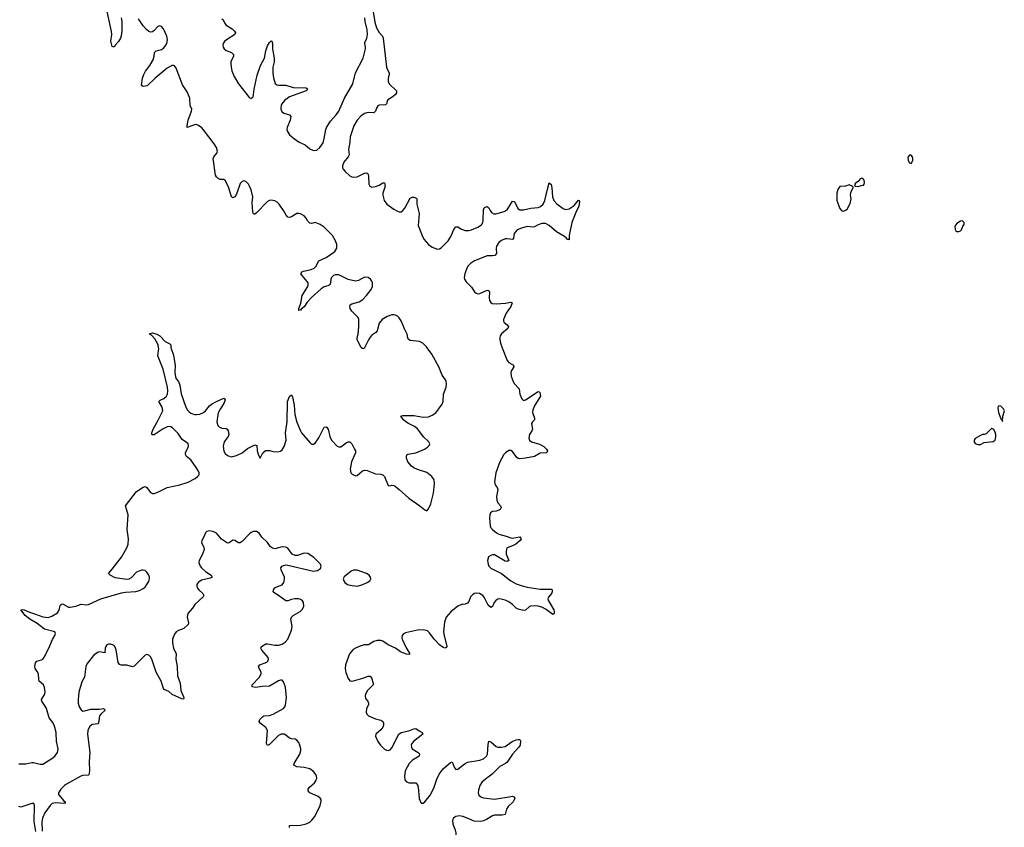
# Model space of a CAD drawing. Header units: inches. Extents: x 1682510 to 1839368, y 640758 to 791543.
# Tile 132 of 186: x 1815158 to 1825929, y 674751 to 683591. Entities that reach past the tile are written whole.
import ezdxf

# ---------------------------------------------------------------- set-up
doc = ezdxf.new("R2010")
doc.units = ezdxf.units.IN
doc.header["$MEASUREMENT"] = 0
for name, color, linetype in [('B8617', 7, 'Continuous'), ('B8618', 7, 'Continuous'), ('B8627', 7, 'Continuous'), ('B8628', 7, 'Continuous')]:
    doc.layers.add(name, color=color, linetype=linetype)

msp = doc.modelspace()

# ---------------------------------------------------------------- linework, layer by layer
at = {"layer": 'B8617', "color": 6, "elevation": 400}
for points in [[(1815150, 675445), (1815226, 675446), (1815290, 675461), (1815310, 675461), (1815382, 675442), (1815410, 675443), (1815510, 675504), (1815542, 675530), (1815572, 675570), (1815580, 675610), (1815560, 675690), (1815556, 675790), (1815538, 675858), (1815519, 675899), (1815480, 675950), (1815451, 676050), (1815430, 676089), (1815400, 676130), (1815398, 676150), (1815434, 676210), (1815436, 676230), (1815430, 676280), (1815417, 676310), (1815372, 676352), (1815366, 676370), (1815362, 676430), (1815350, 676458), (1815328, 676490), (1815324, 676510), (1815331, 676550), (1815345, 676570), (1815395, 676585), (1815410, 676593), (1815426, 676614), (1815476, 676710), (1815515, 676805), (1815543, 676850), (1815551, 676871), (1815543, 676890), (1815430, 676919), (1815350, 676983), (1815268, 677028), (1815218, 677070), (1815169, 677131), (1815186, 677134), (1815207, 677130), (1815265, 677105), (1815330, 677085), (1815410, 677053), (1815470, 677048), (1815510, 677061), (1815570, 677098), (1815590, 677128), (1815602, 677178), (1815610, 677190), (1815624, 677196), (1815635, 677195), (1815690, 677160), (1815710, 677159), (1815772, 677170), (1815830, 677192), (1815886, 677186), (1815909, 677189), (1816046, 677250), (1816270, 677316), (1816315, 677325), (1816430, 677333), (1816470, 677344), (1816510, 677363), (1816530, 677380), (1816550, 677407), (1816570, 677443), (1816579, 677470), (1816579, 677490), (1816572, 677512), (1816550, 677544), (1816530, 677561), (1816510, 677566), (1816490, 677564), (1816435, 677545), (1816378, 677482), (1816352, 677468), (1816330, 677462), (1816203, 677483), (1816146, 677510), (1816130, 677530), (1816170, 677577), (1816270, 677709), (1816330, 677810), (1816346, 677850), (1816348, 677908), (1816332, 678010), (1816343, 678170), (1816314, 678270), (1816435, 678425), (1816510, 678474), (1816530, 678481), (1816538, 678478), (1816550, 678470), (1816573, 678433), (1816590, 678415), (1816610, 678406), (1816630, 678406), (1816670, 678419), (1816770, 678470), (1816910, 678499), (1817002, 678530), (1817076, 678570), (1817103, 678590), (1817120, 678610), (1817122, 678630), (1817115, 678650), (1817090, 678689), (1817030, 678772), (1816982, 678810), (1816970, 678830), (1816972, 678850), (1817000, 678910), (1817005, 678930), (1816999, 678950), (1816984, 678964), (1816935, 678995), (1816890, 679061), (1816830, 679122), (1816810, 679135), (1816790, 679138), (1816770, 679134), (1816726, 679114), (1816630, 679048), (1816610, 679045), (1816602, 679050), (1816602, 679070), (1816617, 679110), (1816674, 679206), (1816723, 679310), (1816717, 679350), (1816680, 679410), (1816693, 679427), (1816735, 679445), (1816765, 679470), (1816774, 679490), (1816778, 679530), (1816773, 679570), (1816726, 679766), (1816670, 679910), (1816679, 679990), (1816677, 680000)], [(1816812, 680000), (1816813, 679990), (1816839, 679919), (1816853, 679850), (1816857, 679810), (1816856, 679730), (1816862, 679682), (1816870, 679660), (1816894, 679630), (1816911, 679590), (1816926, 679494), (1816970, 679360), (1816990, 679320), (1817010, 679297), (1817030, 679284), (1817070, 679269), (1817092, 679268), (1817130, 679274), (1817168, 679292), (1817190, 679309), (1817235, 679365), (1817256, 679384), (1817310, 679413), (1817390, 679447), (1817400, 679440), (1817404, 679430), (1817391, 679390), (1817350, 679327), (1817330, 679287), (1817316, 679190), (1817326, 679150), (1817343, 679130), (1817370, 679119), (1817415, 679115), (1817428, 679108), (1817437, 679090), (1817444, 679050), (1817440, 679030), (1817396, 678970), (1817382, 678922), (1817390, 678869), (1817404, 678844), (1817430, 678821), (1817470, 678807), (1817490, 678808), (1817530, 678819), (1817590, 678850), (1817650, 678897), (1817730, 678936), (1817752, 678930), (1817757, 678870), (1817770, 678825), (1817790, 678791), (1817818, 678850), (1817846, 678874), (1817890, 678876), (1817930, 678865), (1817978, 678862), (1818010, 678868), (1818030, 678884), (1818050, 678919), (1818071, 678990), (1818065, 679070), (1818082, 679190), (1818089, 679410), (1818110, 679465), (1818130, 679486), (1818142, 679462), (1818162, 679370), (1818169, 679270), (1818190, 679187), (1818228, 679090), (1818240, 679070), (1818330, 678961), (1818350, 678946), (1818370, 678944), (1818390, 678956), (1818430, 679015), (1818490, 679129), (1818510, 679136), (1818534, 679110), (1818550, 679030), (1818570, 678990), (1818630, 678923), (1818650, 678914), (1818670, 678916), (1818730, 678960), (1818750, 678969), (1818769, 678969), (1818790, 678947), (1818821, 678890), (1818830, 678870), (1818831, 678849), (1818787, 678753), (1818773, 678670), (1818780, 678630), (1818795, 678615), (1818830, 678598), (1818850, 678603), (1818908, 678652), (1818930, 678661), (1818958, 678658), (1819050, 678620), (1819110, 678618), (1819130, 678609), (1819150, 678590), (1819190, 678492), (1819210, 678488), (1819230, 678494), (1819250, 678493), (1819265, 678485), (1819310, 678449), (1819413, 678353), (1819534, 678270), (1819590, 678225), (1819610, 678216), (1819630, 678236), (1819654, 678290), (1819685, 678410), (1819696, 678510), (1819690, 678554), (1819667, 678590), (1819610, 678633), (1819510, 678667), (1819470, 678686), (1819444, 678704), (1819405, 678750), (1819390, 678790), (1819388, 678810), (1819393, 678827), (1819404, 678836), (1819490, 678851), (1819587, 678890), (1819620, 678910), (1819638, 678930), (1819644, 678950), (1819632, 678970), (1819580, 679020), (1819511, 679111), (1819477, 679137), (1819411, 679170), (1819381, 679190), (1819355, 679210), (1819328, 679250), (1819350, 679260), (1819470, 679257), (1819570, 679241), (1819630, 679245), (1819670, 679262), (1819710, 679289), (1819778, 679382), (1819789, 679411), (1819794, 679490), (1819824, 679570), (1819826, 679610), (1819823, 679630), (1819815, 679650), (1819781, 679701), (1819744, 679790), (1819668, 679930), (1819615, 680000)], [(1818931, 680000), (1818930, 679997), (1818910, 679987), (1818898, 680000)], [(1818111, 674750), (1818108, 674770), (1818130, 674776), (1818190, 674771), (1818230, 674774), (1818290, 674789), (1818330, 674809), (1818354, 674830), (1818385, 674870), (1818446, 674990), (1818457, 675037), (1818456, 675050), (1818446, 675070), (1818422, 675090), (1818330, 675129), (1818312, 675150), (1818314, 675170), (1818328, 675190), (1818381, 675239), (1818399, 675261), (1818408, 675290), (1818406, 675310), (1818396, 675330), (1818370, 675363), (1818331, 675390), (1818270, 675406), (1818190, 675413), (1818158, 675430), (1818161, 675450), (1818222, 675550), (1818234, 675590), (1818234, 675610), (1818223, 675650), (1818210, 675679), (1818190, 675705), (1818170, 675714), (1818130, 675718), (1818110, 675727), (1818070, 675759), (1818050, 675769), (1818017, 675770), (1817990, 675757), (1817910, 675674), (1817890, 675658), (1817868, 675648), (1817859, 675670), (1817869, 675810), (1817850, 675845), (1817789, 675890), (1817778, 675910), (1817785, 675930), (1817817, 675963), (1817830, 675970), (1817890, 675976), (1817930, 675988), (1818044, 676050), (1818060, 676070), (1818067, 676090), (1818077, 676170), (1818064, 676284), (1818045, 676345), (1818030, 676361), (1818010, 676362), (1817990, 676356), (1817890, 676297), (1817810, 676294), (1817742, 676282), (1817701, 676290), (1817702, 676310), (1817776, 676390), (1817799, 676430), (1817798, 676450), (1817776, 676490), (1817770, 676512), (1817785, 676530), (1817860, 676560), (1817873, 676570), (1817880, 676590), (1817875, 676610), (1817808, 676690), (1817796, 676710), (1817803, 676730), (1817850, 676759), (1817870, 676761), (1817950, 676745), (1817990, 676746), (1818030, 676755), (1818063, 676777), (1818090, 676812), (1818132, 676910), (1818137, 676950), (1818125, 677030), (1818130, 677050), (1818151, 677069), (1818226, 677114), (1818250, 677138), (1818265, 677170), (1818263, 677210), (1818252, 677230), (1818230, 677245), (1818210, 677250), (1818165, 677250), (1818130, 677244), (1818090, 677228), (1818070, 677229), (1817990, 677289), (1817954, 677310), (1817932, 677330), (1817933, 677350), (1817949, 677371), (1817970, 677383), (1818030, 677405), (1818049, 677431), (1818055, 677465), (1818053, 677490), (1818018, 677570), (1818015, 677590), (1818028, 677610), (1818042, 677618), (1818070, 677623), (1818090, 677621), (1818370, 677554), (1818417, 677563), (1818450, 677585), (1818456, 677610), (1818447, 677630), (1818370, 677709), (1818310, 677749), (1818270, 677752), (1818195, 677725), (1818170, 677726), (1818140, 677740), (1818090, 677806), (1818070, 677818), (1818030, 677821), (1817950, 677800), (1817925, 677805), (1817902, 677822), (1817868, 677868), (1817807, 677927), (1817777, 677970), (1817750, 677987), (1817710, 677987), (1817690, 677978), (1817670, 677964), (1817590, 677879), (1817570, 677865), (1817550, 677864), (1817510, 677890), (1817490, 677893), (1817450, 677863), (1817430, 677861), (1817366, 677906), (1817310, 677970), (1817297, 677977), (1817270, 677988), (1817230, 677997), (1817204, 677990), (1817190, 677974), (1817173, 677930), (1817151, 677890), (1817148, 677868), (1817172, 677812), (1817174, 677790), (1817158, 677742), (1817120, 677670), (1817117, 677650), (1817132, 677610), (1817147, 677590), (1817190, 677550), (1817251, 677510), (1817262, 677490), (1817243, 677477), (1817145, 677455), (1817109, 677430), (1817097, 677410), (1817095, 677390), (1817102, 677370), (1817118, 677350), (1817162, 677310), (1817171, 677290), (1817165, 677275), (1817073, 677190), (1817047, 677150), (1816998, 677090), (1816989, 677050), (1817005, 676990), (1817002, 676970), (1816953, 676927), (1816895, 676905), (1816870, 676890), (1816850, 676865), (1816828, 676810), (1816828, 676770), (1816840, 676710), (1816871, 676650), (1816866, 676590), (1816881, 676510), (1816885, 676410), (1816915, 676330), (1816921, 676250), (1816953, 676170), (1816950, 676154), (1816930, 676158), (1816824, 676204), (1816790, 676236), (1816740, 676260), (1816730, 676270), (1816707, 676350), (1816649, 676449), (1816604, 676590), (1816590, 676617), (1816570, 676635), (1816550, 676642), (1816530, 676634), (1816410, 676513), (1816390, 676507), (1816330, 676524), (1816267, 676527), (1816250, 676533), (1816235, 676555), (1816213, 676693), (1816198, 676730), (1816184, 676744), (1816150, 676756), (1816130, 676756), (1816112, 676748), (1816099, 676730), (1816093, 676710), (1816090, 676661), (1816031, 676671), (1816010, 676663), (1815965, 676630), (1815896, 676544), (1815883, 676510), (1815867, 676393), (1815836, 676344), (1815806, 676230), (1815796, 676150), (1815796, 676110), (1815807, 676070), (1815830, 676035), (1815850, 676024), (1815865, 676025), (1815936, 676044), (1816030, 676043), (1816070, 676050), (1816085, 676045), (1816090, 676030), (1816048, 675992), (1816032, 675970), (1816026, 675950), (1816024, 675910), (1816015, 675885), (1815950, 675877), (1815923, 675850), (1815904, 675810), (1815901, 675770), (1815926, 675570), (1815916, 675470), (1815923, 675370), (1815914, 675326), (1815910, 675322), (1815850, 675319), (1815827, 675310), (1815670, 675225), (1815647, 675210), (1815607, 675170), (1815581, 675130), (1815584, 675110), (1815642, 675042), (1815657, 675030), (1815657, 675023), (1815647, 675013), (1815550, 675020), (1815513, 675010), (1815490, 674990), (1815434, 674910), (1815408, 674850), (1815401, 674810), (1815405, 674710)], [(1820000, 677189), (1819990, 677189), (1819949, 677171), (1819874, 677110), (1819823, 677050), (1819805, 676995), (1819795, 676890), (1819800, 676850), (1819831, 676730), (1819822, 676718), (1819810, 676713), (1819790, 676720), (1819749, 676749), (1819692, 676810), (1819641, 676881), (1819620, 676900), (1819570, 676913), (1819510, 676909), (1819380, 676880), (1819358, 676870), (1819341, 676850), (1819337, 676830), (1819342, 676810), (1819383, 676723), (1819424, 676650), (1819417, 676643), (1819390, 676646), (1819322, 676670), (1819269, 676710), (1819188, 676748), (1819130, 676788), (1819110, 676794), (1819070, 676795), (1819030, 676786), (1818972, 676748), (1818930, 676749), (1818890, 676739), (1818830, 676713), (1818804, 676696), (1818764, 676650), (1818721, 676530), (1818718, 676490), (1818724, 676444), (1818750, 676380), (1818770, 676354), (1818790, 676350), (1818810, 676354), (1818910, 676382), (1818970, 676404), (1818990, 676405), (1819006, 676386), (1819026, 676330), (1819026, 676310), (1818964, 676250), (1818940, 676210), (1818936, 676190), (1818941, 676161), (1818965, 676130), (1818975, 676110), (1818973, 676090), (1818952, 676050), (1818948, 676010), (1818956, 675990), (1818975, 675970), (1819050, 675937), (1819110, 675923), (1819130, 675909), (1819138, 675890), (1819139, 675870), (1819132, 675848), (1819110, 675817), (1819055, 675770), (1819049, 675750), (1819075, 675690), (1819106, 675650), (1819150, 675605), (1819170, 675594), (1819190, 675591), (1819210, 675600), (1819230, 675622), (1819307, 675770), (1819331, 675789), (1819414, 675806), (1819470, 675829), (1819490, 675832), (1819526, 675806), (1819560, 675790), (1819567, 675770), (1819467, 675690), (1819449, 675670), (1819442, 675650), (1819443, 675630), (1819452, 675610), (1819515, 675570), (1819530, 675554), (1819533, 675550), (1819526, 675530), (1819454, 675486), (1819419, 675450), (1819376, 675370), (1819366, 675306), (1819371, 675271), (1819390, 675249), (1819419, 675239), (1819490, 675236), (1819510, 675216), (1819518, 675190), (1819528, 675068), (1819550, 675016), (1819570, 675015), (1819590, 675031), (1819650, 675107), (1819692, 675190), (1819721, 675279), (1819747, 675333), (1819789, 675391), (1819870, 675462), (1819890, 675466), (1819910, 675408), (1819930, 675384), (1819950, 675387), (1820000, 675426)], [(1815336, 674704), (1815316, 674816), (1815320, 674990), (1815312, 675012), (1815290, 675012), (1815170, 674972), (1815150, 674978)], [(1820000, 674871), (1819970, 674875), (1819930, 674870), (1819917, 674863), (1819903, 674850), (1819894, 674830), (1819895, 674790), (1819921, 674721), (1819928, 674690), (1819928, 674670), (1819921, 674650), (1819890, 674610), (1819884, 674590), (1819893, 674573), (1819906, 674566), (1819990, 674561), (1820000, 674562)]]:
    msp.add_lwpolyline(points, dxfattribs=at)
msp.add_lwpolyline([(1818850, 677567), (1818810, 677567), (1818785, 677555), (1818708, 677492), (1818698, 677470), (1818702, 677450), (1818715, 677430), (1818743, 677410), (1818770, 677400), (1818850, 677392), (1818910, 677407), (1818958, 677430), (1818987, 677450), (1819000, 677470), (1818995, 677490), (1818979, 677510), (1818952, 677530)], close=True, dxfattribs=at)
at = {"layer": 'B8618', "color": 6, "elevation": 400}
for points in [[(1819010, 683767), (1819044, 683564), (1819062, 683502), (1819089, 683449), (1819126, 683410), (1819135, 683390), (1819172, 683070), (1819177, 683050), (1819201, 683010), (1819200, 682990), (1819187, 682950), (1819187, 682910), (1819203, 682883), (1819281, 682810), (1819281, 682790), (1819267, 682770), (1819242, 682750), (1819182, 682710), (1819170, 682670), (1819160, 682660), (1819090, 682654), (1819074, 682646), (1819063, 682630), (1819050, 682590), (1819030, 682570), (1818970, 682575), (1818930, 682563), (1818890, 682533), (1818849, 682490), (1818813, 682427), (1818774, 682310), (1818769, 682249), (1818753, 682170), (1818761, 682110), (1818752, 682090), (1818705, 682030), (1818688, 681990), (1818689, 681970), (1818696, 681956), (1818717, 681930), (1818770, 681883), (1818790, 681871), (1818810, 681867), (1818850, 681871), (1818930, 681909), (1818950, 681914), (1818960, 681910), (1818970, 681899), (1818975, 681875), (1818976, 681790), (1818988, 681768), (1819010, 681757), (1819050, 681763), (1819090, 681780), (1819130, 681804), (1819150, 681804), (1819155, 681770), (1819130, 681690), (1819129, 681670), (1819146, 681610), (1819173, 681570), (1819250, 681515), (1819290, 681493), (1819310, 681487), (1819330, 681488), (1819350, 681503), (1819370, 681529), (1819430, 681638), (1819450, 681649), (1819470, 681649), (1819497, 681637), (1819503, 681630), (1819502, 681570), (1819528, 681470), (1819518, 681338), (1819560, 681230), (1819579, 681190), (1819630, 681129), (1819670, 681100), (1819730, 681080), (1819750, 681083), (1819770, 681095), (1819844, 681170), (1819870, 681210), (1819910, 681303), (1819930, 681324), (1819950, 681322), (1819990, 681299), (1820000, 681295)], [(1816268, 683610), (1816275, 683570), (1816275, 683465), (1816267, 683413), (1816259, 683390), (1816237, 683350), (1816205, 683315), (1816190, 683290), (1816170, 683297), (1816165, 683310), (1816156, 683356), (1816164, 683430), (1816161, 683461), (1816104, 683730)], [(1818898, 680000), (1818890, 680008), (1818851, 680090), (1818849, 680109), (1818859, 680150), (1818869, 680229), (1818868, 680310), (1818859, 680330), (1818790, 680399), (1818773, 680430), (1818769, 680451), (1818774, 680470), (1818790, 680482), (1818870, 680503), (1818910, 680528), (1818951, 680570), (1819002, 680638), (1819016, 680670), (1819016, 680710), (1819011, 680730), (1818996, 680750), (1818970, 680767), (1818930, 680772), (1818865, 680735), (1818830, 680729), (1818750, 680748), (1818650, 680797), (1818610, 680799), (1818590, 680790), (1818569, 680770), (1818560, 680750), (1818557, 680710), (1818550, 680690), (1818530, 680679), (1818490, 680667), (1818455, 680645), (1818349, 680551), (1818303, 680497), (1818270, 680448), (1818238, 680422), (1818230, 680410), (1818210, 680409), (1818213, 680430), (1818233, 680487), (1818249, 680570), (1818308, 680670), (1818314, 680690), (1818312, 680710), (1818304, 680724), (1818247, 680790), (1818235, 680810), (1818239, 680821), (1818244, 680830), (1818262, 680838), (1818345, 680855), (1818378, 680870), (1818398, 680890), (1818430, 680951), (1818510, 680986), (1818605, 681055), (1818626, 681090), (1818626, 681130), (1818611, 681170), (1818578, 681230), (1818490, 681321), (1818446, 681350), (1818390, 681369), (1818350, 681361), (1818330, 681364), (1818310, 681384), (1818290, 681419), (1818270, 681443), (1818230, 681465), (1818210, 681470), (1818190, 681469), (1818130, 681432), (1818110, 681425), (1818090, 681428), (1818073, 681450), (1818052, 681492), (1817996, 681570), (1817973, 681593), (1817947, 681607), (1817906, 681614), (1817890, 681613), (1817870, 681602), (1817750, 681476), (1817730, 681462), (1817723, 681463), (1817712, 681472), (1817709, 681489), (1817702, 681590), (1817708, 681650), (1817690, 681728), (1817673, 681770), (1817659, 681790), (1817630, 681818), (1817610, 681827), (1817590, 681820), (1817570, 681796), (1817530, 681680), (1817512, 681650), (1817490, 681639), (1817477, 681650), (1817470, 681662), (1817446, 681750), (1817410, 681825), (1817390, 681841), (1817350, 681843), (1817330, 681851), (1817310, 681870), (1817300, 681890), (1817275, 682070), (1817280, 682090), (1817313, 682130), (1817322, 682150), (1817310, 682190), (1817287, 682230), (1817170, 682384), (1817150, 682407), (1817114, 682434), (1817090, 682442), (1817070, 682441), (1816990, 682410), (1816988, 682430), (1817001, 682490), (1817036, 682590), (1817040, 682610), (1817024, 682650), (1817018, 682730), (1816990, 682802), (1816939, 682879), (1816870, 683059), (1816850, 683086), (1816830, 683091), (1816770, 683061), (1816638, 682950), (1816552, 682868), (1816530, 682862), (1816510, 682861), (1816489, 682869), (1816501, 682950), (1816514, 682990), (1816534, 683026), (1816581, 683090), (1816617, 683150), (1816630, 683190), (1816632, 683230), (1816652, 683248), (1816710, 683266), (1816730, 683279), (1816750, 683299), (1816768, 683330), (1816774, 683370), (1816768, 683410), (1816730, 683491), (1816710, 683517), (1816690, 683524), (1816670, 683515), (1816628, 683472), (1816610, 683458), (1816590, 683455), (1816570, 683463), (1816544, 683484), (1816510, 683522), (1816459, 683599)], [(1817370, 683599), (1817385, 683590), (1817402, 683550), (1817415, 683530), (1817481, 683490), (1817505, 683470), (1817519, 683450), (1817510, 683427), (1817421, 683370), (1817398, 683350), (1817385, 683330), (1817380, 683310), (1817383, 683290), (1817393, 683270), (1817415, 683255), (1817473, 683230), (1817495, 683210), (1817498, 683190), (1817469, 683130), (1817466, 683110), (1817470, 683070), (1817480, 683030), (1817503, 682970), (1817550, 682890), (1817670, 682736), (1817690, 682728), (1817702, 682738), (1817710, 682747), (1817717, 682770), (1817724, 682830), (1817756, 682984), (1817792, 683090), (1817835, 683170), (1817851, 683250), (1817870, 683305), (1817890, 683339), (1817910, 683359), (1817916, 683356), (1817925, 683330), (1817925, 683270), (1817942, 683170), (1817940, 683130), (1817927, 683070), (1817926, 683006), (1817933, 682953), (1817953, 682893), (1817970, 682879), (1817990, 682874), (1818070, 682874), (1818150, 682850), (1818290, 682843), (1818310, 682830), (1818290, 682810), (1818110, 682746), (1818059, 682710), (1818026, 682670), (1818017, 682650), (1818015, 682630), (1818015, 682610), (1818024, 682584), (1818047, 682567), (1818109, 682549), (1818124, 682530), (1818116, 682490), (1818084, 682410), (1818081, 682390), (1818086, 682366), (1818109, 682330), (1818165, 682285), (1818215, 682250), (1818279, 682219), (1818330, 682177), (1818370, 682158), (1818410, 682163), (1818442, 682190), (1818476, 682244), (1818489, 682290), (1818505, 682390), (1818513, 682410), (1818559, 682481), (1818620, 682550), (1818648, 682590), (1818711, 682730), (1818803, 682890), (1818832, 683010), (1818915, 683170), (1818941, 683270), (1818941, 683290), (1818932, 683330), (1818934, 683346), (1818955, 683385), (1818962, 683430), (1818959, 683479), (1818937, 683570), (1818934, 683610)], [(1819615, 680000), (1819607, 680010), (1819567, 680050), (1819530, 680069), (1819430, 680080), (1819410, 680090), (1819402, 680110), (1819396, 680150), (1819366, 680206), (1819330, 680296), (1819310, 680327), (1819290, 680346), (1819270, 680358), (1819250, 680361), (1819230, 680359), (1819178, 680342), (1819122, 680310), (1819090, 680270), (1819070, 680186), (1819053, 680167), (1819010, 680138), (1818990, 680116), (1818972, 680088), (1818931, 680000)], [(1816677, 680000), (1816673, 680030), (1816636, 680096), (1816598, 680138), (1816577, 680150), (1816583, 680157), (1816610, 680163), (1816659, 680150), (1816690, 680129), (1816750, 680067), (1816802, 680042), (1816810, 680031), (1816812, 680000)]]:
    msp.add_lwpolyline(points, dxfattribs=at)
at = {"layer": 'B8627', "color": 6, "elevation": 400}
for points in [[(1820436, 680000), (1820490, 679861), (1820510, 679839), (1820558, 679810), (1820561, 679801), (1820564, 679790), (1820539, 679750), (1820532, 679730), (1820534, 679690), (1820547, 679650), (1820568, 679608), (1820620, 679550), (1820630, 679490), (1820650, 679441), (1820670, 679424), (1820690, 679430), (1820830, 679521), (1820839, 679519), (1820849, 679509), (1820854, 679470), (1820792, 679370), (1820770, 679322), (1820767, 679290), (1820791, 679229), (1820788, 679210), (1820768, 679190), (1820757, 679170), (1820767, 679110), (1820760, 679090), (1820734, 679050), (1820729, 679010), (1820736, 678990), (1820757, 678970), (1820844, 678944), (1820890, 678920), (1820920, 678890), (1820930, 678870), (1820926, 678854), (1820919, 678850), (1820850, 678846), (1820790, 678810), (1820690, 678791), (1820630, 678784), (1820610, 678787), (1820597, 678797), (1820550, 678863), (1820530, 678875), (1820510, 678875), (1820472, 678850), (1820455, 678830), (1820410, 678753), (1820365, 678630), (1820352, 678532), (1820360, 678500), (1820382, 678470), (1820389, 678450), (1820372, 678370), (1820378, 678330), (1820390, 678303), (1820417, 678270), (1820426, 678250), (1820415, 678230), (1820399, 678221), (1820370, 678211), (1820330, 678207), (1820308, 678192), (1820299, 678170), (1820296, 678136), (1820305, 678050), (1820313, 678030), (1820330, 678010), (1820373, 677973), (1820399, 677959), (1820479, 677939), (1820530, 677918), (1820550, 677914), (1820630, 677930), (1820643, 677910), (1820632, 677890), (1820586, 677850), (1820550, 677830), (1820492, 677810), (1820483, 677797), (1820479, 677770), (1820481, 677741), (1820507, 677670), (1820490, 677661), (1820470, 677663), (1820370, 677724), (1820350, 677732), (1820330, 677733), (1820310, 677727), (1820287, 677710), (1820277, 677670), (1820281, 677630), (1820290, 677610), (1820310, 677587), (1820429, 677529), (1820530, 677448), (1820590, 677417), (1820653, 677393), (1820710, 677379), (1820850, 677359), (1820977, 677357), (1820984, 677350), (1820984, 677330), (1820975, 677310), (1820941, 677270), (1820935, 677250), (1820942, 677230), (1821000, 677130), (1821006, 677110), (1821004, 677090), (1820990, 677079), (1820916, 677136), (1820870, 677159), (1820830, 677173), (1820790, 677175), (1820747, 677170), (1820730, 677164), (1820690, 677129), (1820670, 677124), (1820610, 677137), (1820588, 677148), (1820550, 677190), (1820510, 677220), (1820470, 677238), (1820410, 677252), (1820390, 677249), (1820366, 677234), (1820348, 677212), (1820330, 677169), (1820310, 677158), (1820283, 677183), (1820239, 677270), (1820223, 677290), (1820186, 677310), (1820150, 677313), (1820134, 677310), (1820110, 677296), (1820090, 677272), (1820070, 677224), (1820056, 677204), (1820030, 677192), (1820000, 677189)], [(1820000, 675426), (1820030, 675449), (1820056, 675464), (1820190, 675486), (1820230, 675502), (1820264, 675530), (1820275, 675550), (1820282, 675658), (1820290, 675693), (1820310, 675686), (1820370, 675636), (1820390, 675629), (1820427, 675627), (1820470, 675637), (1820546, 675690), (1820590, 675707), (1820610, 675713), (1820630, 675712), (1820637, 675697), (1820631, 675651), (1820619, 675630), (1820549, 675551), (1820490, 675465), (1820471, 675449), (1820410, 675417), (1820330, 675336), (1820217, 675250), (1820192, 675210), (1820177, 675157), (1820174, 675130), (1820182, 675102), (1820203, 675083), (1820230, 675074), (1820350, 675058), (1820529, 675089), (1820550, 675091), (1820565, 675085), (1820574, 675070), (1820568, 675050), (1820557, 675030), (1820503, 674977), (1820482, 674950), (1820469, 674891), (1820436, 674884), (1820350, 674885), (1820330, 674877), (1820265, 674835), (1820230, 674821), (1820204, 674816), (1820130, 674819), (1820010, 674869), (1820000, 674871)]]:
    msp.add_lwpolyline(points, dxfattribs=at)
at = {"layer": 'B8627', "color": 6, "elevation": 500}
for points in [[(1825870, 679364), (1825863, 679357), (1825858, 679342), (1825864, 679290), (1825890, 679222), (1825898, 679218), (1825910, 679194), (1825914, 679250), (1825929, 679310), (1825919, 679330), (1825890, 679359)], [(1825790, 679115), (1825730, 679059), (1825710, 679049), (1825690, 679049), (1825670, 679041), (1825610, 679008), (1825598, 678990), (1825598, 678970), (1825610, 678952), (1825640, 678940), (1825670, 678941), (1825710, 678961), (1825805, 678975), (1825828, 678990), (1825837, 679023), (1825836, 679050), (1825830, 679075), (1825810, 679109)]]:
    msp.add_lwpolyline(points, close=True, dxfattribs=at)
at = {"layer": 'B8628', "color": 6, "elevation": 500}
for points in [[(1824910, 682109), (1824890, 682109), (1824875, 682085), (1824877, 682050), (1824890, 682023), (1824910, 682016), (1824929, 682050), (1824929, 682070), (1824924, 682090)], [(1824370, 681855), (1824352, 681848), (1824330, 681818), (1824300, 681800), (1824292, 681790), (1824294, 681770), (1824330, 681765), (1824363, 681777), (1824390, 681781), (1824397, 681790), (1824399, 681810), (1824394, 681834), (1824390, 681842)], [(1824230, 681782), (1824191, 681769), (1824130, 681765), (1824107, 681733), (1824097, 681690), (1824098, 681610), (1824130, 681525), (1824150, 681498), (1824170, 681496), (1824190, 681505), (1824210, 681516), (1824241, 681579), (1824253, 681630), (1824246, 681674), (1824254, 681710), (1824275, 681750), (1824276, 681756), (1824266, 681770), (1824240, 681780)], [(1825470, 681388), (1825450, 681384), (1825410, 681359), (1825387, 681330), (1825390, 681294), (1825400, 681280), (1825410, 681272), (1825430, 681271), (1825450, 681281), (1825462, 681290), (1825475, 681330), (1825488, 681350), (1825488, 681370)]]:
    msp.add_lwpolyline(points, close=True, dxfattribs=at)
at = {"layer": 'B8628', "color": 6, "elevation": 400}
msp.add_lwpolyline([(1820000, 681295), (1820030, 681282), (1820070, 681282), (1820100, 681290), (1820170, 681321), (1820210, 681346), (1820224, 681370), (1820228, 681392), (1820232, 681508), (1820240, 681530), (1820250, 681540), (1820270, 681546), (1820280, 681540), (1820290, 681532), (1820303, 681503), (1820320, 681480), (1820346, 681466), (1820365, 681465), (1820459, 681490), (1820490, 681508), (1820550, 681603), (1820570, 681601), (1820602, 681530), (1820610, 681520), (1820630, 681509), (1820670, 681510), (1820750, 681528), (1820830, 681536), (1820855, 681545), (1820884, 681570), (1820904, 681610), (1820930, 681734), (1820950, 681804), (1820970, 681786), (1820978, 681750), (1820987, 681650), (1821002, 681610), (1821035, 681575), (1821103, 681523), (1821130, 681514), (1821170, 681520), (1821223, 681557), (1821270, 681615), (1821278, 681610), (1821281, 681601), (1821275, 681550), (1821240, 681480), (1821196, 681370), (1821167, 681230), (1821170, 681182), (1821166, 681186), (1821150, 681185), (1821139, 681199), (1821117, 681217), (1821030, 681269), (1820950, 681337), (1820910, 681358), (1820870, 681358), (1820830, 681344), (1820790, 681322), (1820770, 681318), (1820710, 681326), (1820646, 681310), (1820601, 681290), (1820580, 681270), (1820568, 681250), (1820559, 681201), (1820550, 681186), (1820490, 681193), (1820470, 681191), (1820430, 681173), (1820399, 681150), (1820372, 681110), (1820369, 681090), (1820372, 681030), (1820354, 681010), (1820330, 681005), (1820270, 681005), (1820134, 680950), (1820090, 680921), (1820065, 680895), (1820050, 680870), (1820028, 680810), (1820021, 680770), (1820024, 680750), (1820041, 680721), (1820102, 680662), (1820133, 680613), (1820150, 680597), (1820170, 680590), (1820190, 680593), (1820270, 680630), (1820290, 680625), (1820296, 680610), (1820293, 680550), (1820297, 680517), (1820310, 680494), (1820325, 680485), (1820370, 680480), (1820473, 680487), (1820530, 680497), (1820546, 680490), (1820531, 680450), (1820481, 680379), (1820450, 680310), (1820449, 680290), (1820458, 680278), (1820490, 680250), (1820505, 680230), (1820497, 680210), (1820430, 680152), (1820415, 680130), (1820409, 680110), (1820409, 680091), (1820416, 680050), (1820436, 680000)], dxfattribs=at)

doc.saveas('drawing.dxf')
